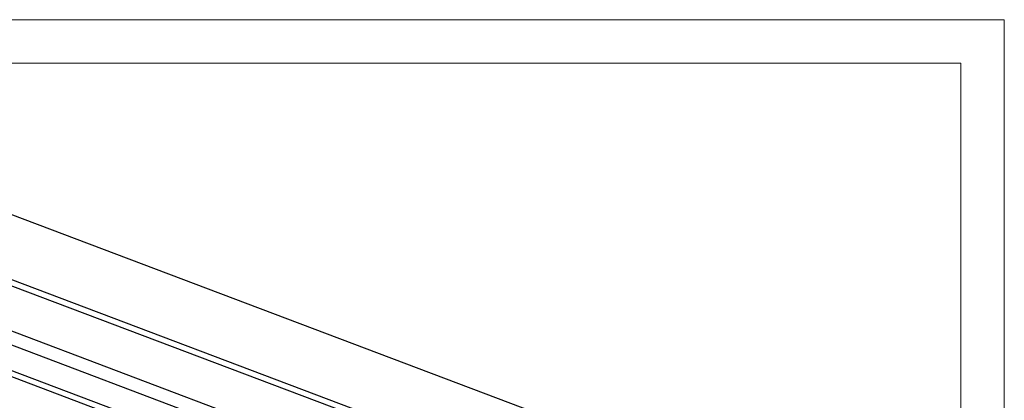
# Model space of a CAD drawing. Header units: millimetres. Extents: x 0 to 841, y 0 to 594.
# Tile 95 of 95: x 728 to 841, y 550 to 594. Entities that reach past the tile are written whole.
import ezdxf

# ---------------------------------------------------------------- set-up
doc = ezdxf.new("R2010")
doc.units = ezdxf.units.MM
doc.layers.add('TRAIT-FORT', color=4, linetype='Continuous', lineweight=25)

msp = doc.modelspace()

# ---------------------------------------------------------------- linework, layer by layer
at = {"color": 7, "linetype": 'Continuous', "lineweight": 18}
for p, q in [((841, 594), (0, 594)), ((841, 594), (841, 0)), ((836, 589), (5, 589)), ((836, 589), (836, 5))]:
    msp.add_line(p, q, dxfattribs=at)
at = {"layer": 'TRAIT-FORT', "color": 4, "linetype": 'Continuous', "lineweight": 25}
for p, q in [((704.565, 580.14), (822.553, 535.608)), ((721.627, 566.25), (802.95, 535.557)), ((721.612, 565.543), (802.935, 534.85)), ((721.504, 560.395), (798.973, 531.156)), ((721.47, 558.798), (797.462, 530.117)), ((721.395, 555.201), (794.061, 527.775)), ((721.41, 555.909), (794.73, 528.236))]:
    msp.add_line(p, q, dxfattribs=at)

doc.saveas('drawing.dxf')
